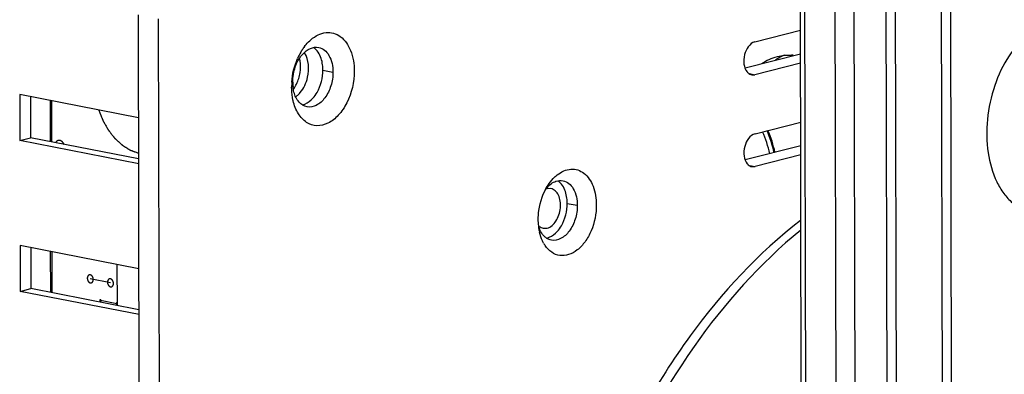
# Model space of a CAD drawing. Header units: millimetres. Extents: x -173733 to 2162, y 0 to 2473.
# Tile 13 of 17: x 1487 to 1560, y 412 to 438. Entities that reach past the tile are written whole.
import ezdxf

# ---------------------------------------------------------------- set-up
doc = ezdxf.new("R2010")
doc.units = ezdxf.units.MM
doc.header["$LTSCALE"] = 108.9
doc.layers.add('solid', color=7, linetype='CONTINUOUS', lineweight=30)
doc.layers.add('table', color=7, linetype='CONTINUOUS', lineweight=30)

msp = doc.modelspace()

# ---------------------------------------------------------------- linework, layer by layer
at = {"layer": 'solid'}
for p, q in [((1545.469, 376.948), (1545.163, 516.974)), ((1545.797, 380.34), (1545.499, 516.808)), ((1551.86, 368.103), (1551.535, 516.993)), ((1552.55, 367.39), (1552.223, 517.069)), ((1555.963, 365.276), (1555.631, 517.122)), ((1556.653, 364.839), (1556.32, 517.198)), ((1548.041, 379.9), (1547.743, 516.368)), ((1549.466, 373.835), (1549.155, 516.39)), ((1496.187, 438.323), (1496.584, 256.852)), ((1497.683, 438.03), (1498.08, 256.559)), ((1541.952, 436.322), (1545.337, 437.181)), ((1545.341, 435.416), (1541.226, 434.373)), ((1545.343, 434.744), (1541.957, 433.885)), ((1509.897, 434.23), (1510.645, 434.083)), ((1541.545, 433.966), (1541.957, 433.885)), ((1541.714, 433.877), (1541.957, 433.885)), ((1496.224, 430.678), (1487.398, 432.408)), ((1487.398, 432.408), (1487.405, 428.996)), ((1488.195, 432.251), (1488.202, 429.198)), ((1489.647, 431.967), (1489.654, 428.913)), ((1489.754, 431.946), (1489.76, 428.892)), ((1541.967, 429.499), (1545.352, 430.358)), ((1487.405, 428.996), (1488.202, 429.198)), ((1496.231, 427.266), (1487.405, 428.996)), ((1496.211, 427.628), (1488.202, 429.198)), ((1545.356, 428.593), (1541.241, 427.549)), ((1545.358, 427.921), (1541.972, 427.062)), ((1541.56, 427.143), (1541.972, 427.062)), ((1541.729, 427.054), (1541.972, 427.062)), ((1526.823, 425.419), (1526.531, 425.41)), ((1528.028, 424.326), (1528.776, 424.18)), ((1525.947, 422.314), (1525.873, 423.107)), ((1526.246, 422.475), (1526.537, 422.485)), ((1496.248, 419.468), (1487.422, 421.198)), ((1487.422, 421.198), (1487.43, 417.786)), ((1488.219, 421.041), (1488.226, 417.988)), ((1489.671, 420.757), (1489.678, 417.703)), ((1489.778, 420.736), (1489.785, 417.683)), ((1494.135, 418.42), (1492.639, 418.713)), ((1487.43, 417.786), (1488.226, 417.988)), ((1496.235, 416.418), (1488.226, 417.988)), ((1496.256, 416.056), (1487.43, 417.786))]:
    msp.add_line(p, q, dxfattribs=at)
for centre, radius, start, end in [((1512.299, 433.216), 4.673, 149.88775, 156.41377), ((1512.001, 433.384), 4.331, 147.90777, 149.837), ((1511.897, 433.449), 4.209, 147.17211, 147.9022), ((1511.698, 433.58), 3.971, 142.97369, 147.20709), ((1505.901, 434.529), 2.33, 9.30575, 13.0901), ((1545.586, 431.9), 3.725, 122.88413, 124.74849), ((1545.522, 432.003), 3.604, 112.82525, 122.91167), ((1544.477, 431.633), 3.71, 85.28012, 87.00212), ((1512.685, 432.978), 5.108, 176.07172, 180.10241), ((1510.719, 433.33), 3.061, 180.08571, 186.69478), ((1535.37, 426.438), 7.844, 11.54418, 24.13422), ((1535.125, 426.378), 8.425, 11.71789, 23.41943), ((1535.126, 426.379), 8.494, 11.73851, 23.34495), ((1528.169, 424.028), 2.209, 137.82882, 140.02931), ((1528.045, 424.142), 2.041, 132.97889, 137.85853), ((1526.452, 423.231), 0.793, 226.94777, 230.90335), ((1529.619, 423.014), 3.739, 190.79403, 193.28071), ((1528.376, 422.535), 2.4, 209.00293, 213.85096)]:
    msp.add_arc(centre, radius, start, end, dxfattribs=at)
for points, knots in [([(1563.955, 437.794), (1563.346, 437.639), (1562.114, 436.951), (1560.684, 435.267), (1559.646, 433.068), (1559.117, 430.601), (1559.151, 428.147), (1559.672, 426.271), (1560.386, 425.06), (1561.021, 424.358), (1561.755, 423.855), (1562.302, 423.665), (1562.576, 423.612)], [0, 0, 0, 0, 0.107756, 0.233469, 0.37391, 0.520439, 0.662561, 0.791105, 0.848868, 0.902249, 0.952115, 1, 1, 1, 1]), ([(1509.017, 436.496), (1509.328, 436.761), (1509.898, 437.064), (1510.696, 437.001), (1511.428, 436.631), (1512.082, 435.623), (1512.221, 434.667), (1512.223, 434.147)], [0, 0, 0, 0, 0.236563, 0.343517, 0.452248, 0.699477, 1, 1, 1, 1]), ([(1508.528, 435.971), (1508.565, 436.021), (1508.714, 436.208), (1508.882, 436.381), (1509.017, 436.496)], [0, 0, 0, 0, 0.259192, 1, 1, 1, 1]), ([(1541.952, 436.322), (1541.559, 436.223), (1541.147, 435.531), (1541.092, 434.699), (1541.24, 434.251), (1541.37, 434.094)], [0, 0, 0, 0, 0.47818, 0.760066, 1, 1, 1, 1]), ([(1508.401, 435.414), (1508.562, 435.592), (1508.916, 435.881), (1509.385, 435.951), (1509.584, 435.912)], [0, 0, 0, 0, 0.54041, 1, 1, 1, 1]), ([(1508.547, 433.074), (1508.641, 433.274), (1508.905, 434.052), (1508.865, 434.993), (1508.541, 435.505)], [0, 0, 0, 0, 0.266841, 1, 1, 1, 1]), ([(1509.897, 434.23), (1509.897, 434.355), (1509.869, 434.812), (1509.731, 435.273), (1509.545, 435.551)], [0, 0, 0, 0, 0.272397, 1, 1, 1, 1]), ([(1509.584, 435.912), (1509.738, 435.882), (1510.05, 435.73), (1510.529, 435.129), (1510.644, 434.505), (1510.645, 434.083)], [0, 0, 0, 0, 0.207883, 0.440214, 1, 1, 1, 1]), ([(1507.658, 433.325), (1507.658, 433.52), (1507.723, 434.263), (1508.029, 435.004), (1508.401, 435.414)], [0, 0, 0, 0, 0.259708, 1, 1, 1, 1]), ([(1512.223, 434.147), (1512.224, 433.34), (1511.951, 432.135), (1511.115, 430.871), (1510.343, 430.242), (1509.464, 430.015), (1508.623, 430.295), (1508.001, 430.997), (1507.772, 431.608), (1507.692, 431.944)], [0, 0, 0, 0, 0.300108, 0.438447, 0.558695, 0.662468, 0.761624, 0.871621, 1, 1, 1, 1]), ([(1510.645, 434.083), (1510.646, 433.736), (1510.54, 433.054), (1510.118, 432.177), (1509.496, 431.564), (1508.947, 431.451), (1508.719, 431.496)], [0, 0, 0, 0, 0.290686, 0.568296, 0.804778, 1, 1, 1, 1]), ([(1509.154, 432.141), (1509.272, 432.271), (1509.707, 432.885), (1509.898, 433.657), (1509.897, 434.23)], [0, 0, 0, 0, 0.234746, 1, 1, 1, 1]), ([(1541.37, 434.094), (1541.393, 434.065), (1541.487, 433.966), (1541.616, 433.897), (1541.714, 433.877)], [0, 0, 0, 0, 0.266893, 1, 1, 1, 1]), ([(1507.692, 431.944), (1507.673, 432.025), (1507.605, 432.362), (1507.577, 432.708), (1507.577, 432.968)], [0, 0, 0, 0, 0.242629, 1, 1, 1, 1]), ([(1508.719, 431.496), (1508.493, 431.541), (1508.032, 431.845), (1507.821, 432.329), (1507.75, 432.598)], [0, 0, 0, 0, 0.452844, 1, 1, 1, 1]), ([(1508.086, 432.416), (1508.132, 432.46), (1508.315, 432.657), (1508.458, 432.889), (1508.547, 433.074)], [0, 0, 0, 0, 0.236262, 1, 1, 1, 1]), ([(1508.347, 431.644), (1508.419, 431.658), (1508.726, 431.75), (1508.989, 431.958), (1509.154, 432.141)], [0, 0, 0, 0, 0.229294, 1, 1, 1, 1]), ([(1493.266, 431.257), (1493.284, 431.209), (1493.322, 431.113), (1493.369, 430.993), (1493.407, 430.897), (1493.435, 430.825), (1493.464, 430.753), (1493.492, 430.681), (1493.516, 430.621), (1493.532, 430.579), (1493.541, 430.555), (1493.549, 430.537), (1493.556, 430.519), (1493.561, 430.505), (1493.564, 430.496), (1493.566, 430.493), (1493.567, 430.49), (1493.569, 430.487), (1493.571, 430.482), (1493.575, 430.475), (1493.581, 430.464), (1493.589, 430.45), (1493.601, 430.428), (1493.617, 430.401), (1493.636, 430.368), (1493.66, 430.324), (1493.704, 430.247), (1493.766, 430.137), (1493.828, 430.027), (1493.871, 429.951), (1493.896, 429.907), (1493.914, 429.874), (1493.93, 429.846), (1493.942, 429.824), (1493.95, 429.811), (1493.956, 429.8), (1493.96, 429.793), (1493.963, 429.788), (1493.964, 429.785), (1493.966, 429.783), (1493.969, 429.78), (1493.974, 429.773), (1493.983, 429.762), (1493.994, 429.747), (1494.005, 429.733), (1494.02, 429.714), (1494.046, 429.68), (1494.084, 429.632), (1494.128, 429.575), (1494.173, 429.517), (1494.218, 429.46), (1494.263, 429.402), (1494.3, 429.354), (1494.33, 429.316), (1494.352, 429.287), (1494.375, 429.259), (1494.393, 429.235), (1494.408, 429.215), (1494.418, 429.203), (1494.425, 429.194), (1494.431, 429.187), (1494.435, 429.181), (1494.439, 429.176), (1494.442, 429.172), (1494.445, 429.169), (1494.45, 429.165), (1494.455, 429.16), (1494.461, 429.154), (1494.47, 429.146), (1494.481, 429.136), (1494.498, 429.12), (1494.52, 429.1), (1494.546, 429.076), (1494.572, 429.052), (1494.606, 429.02), (1494.65, 428.98), (1494.702, 428.933), (1494.754, 428.885), (1494.805, 428.837), (1494.857, 428.789), (1494.901, 428.749), (1494.931, 428.721), (1494.948, 428.705), (1494.961, 428.693), (1494.974, 428.681), (1494.984, 428.672), (1494.99, 428.666), (1494.993, 428.663), (1494.995, 428.661), (1494.997, 428.66), (1495.002, 428.657), (1495.007, 428.654), (1495.017, 428.648), (1495.028, 428.64), (1495.046, 428.629), (1495.07, 428.614), (1495.097, 428.597), (1495.134, 428.573), (1495.18, 428.544), (1495.236, 428.509), (1495.291, 428.474), (1495.346, 428.439), (1495.402, 428.404), (1495.448, 428.375), (1495.484, 428.352), (1495.512, 428.334), (1495.535, 428.32), (1495.554, 428.308), (1495.565, 428.301), (1495.574, 428.295), (1495.58, 428.291), (1495.584, 428.289), (1495.587, 428.287), (1495.589, 428.287), (1495.592, 428.285), (1495.599, 428.283), (1495.61, 428.279), (1495.625, 428.273), (1495.64, 428.268), (1495.659, 428.26), (1495.693, 428.247), (1495.742, 428.229), (1495.8, 428.207), (1495.859, 428.185), (1495.917, 428.163), (1495.995, 428.134), (1496.093, 428.097), (1496.171, 428.068), (1496.21, 428.053)], [0, 0, 0, 0, 0.03125, 0.0625, 0.078125, 0.09375, 0.109375, 0.125, 0.140625, 0.148438, 0.152344, 0.15625, 0.160156, 0.164062, 0.165039, 0.166016, 0.166504, 0.166992, 0.167969, 0.169922, 0.171875, 0.175781, 0.179688, 0.1875, 0.195312, 0.203125, 0.21875, 0.25, 0.28125, 0.296875, 0.304688, 0.3125, 0.320312, 0.324219, 0.328125, 0.330078, 0.332031, 0.333008, 0.333496, 0.333984, 0.334961, 0.335938, 0.339844, 0.34375, 0.347656, 0.351562, 0.359375, 0.375, 0.390625, 0.40625, 0.421875, 0.4375, 0.453125, 0.460938, 0.46875, 0.476562, 0.484375, 0.488281, 0.492188, 0.494141, 0.496094, 0.498047, 0.499023, 0.5, 0.500977, 0.501953, 0.503906, 0.505859, 0.507812, 0.511719, 0.515625, 0.523438, 0.53125, 0.539062, 0.546875, 0.5625, 0.578125, 0.59375, 0.609375, 0.625, 0.640625, 0.648438, 0.652344, 0.65625, 0.660156, 0.664062, 0.665039, 0.666016, 0.666504, 0.666992, 0.667969, 0.669922, 0.671875, 0.675781, 0.679688, 0.6875, 0.695312, 0.703125, 0.71875, 0.734375, 0.75, 0.765625, 0.78125, 0.796875, 0.804688, 0.8125, 0.820312, 0.824219, 0.828125, 0.830078, 0.832031, 0.833008, 0.833496, 0.833984, 0.834961, 0.835938, 0.839844, 0.84375, 0.847656, 0.851562, 0.859375, 0.875, 0.890625, 0.90625, 0.921875, 0.9375, 0.96875, 1, 1, 1, 1]), ([(1490.689, 428.71), (1490.685, 428.719), (1490.677, 428.733), (1490.668, 428.75), (1490.661, 428.764), (1490.655, 428.775), (1490.65, 428.784), (1490.646, 428.79), (1490.643, 428.796), (1490.64, 428.8), (1490.636, 428.805), (1490.629, 428.814), (1490.62, 428.826), (1490.611, 428.838), (1490.602, 428.849), (1490.593, 428.861), (1490.585, 428.871), (1490.578, 428.877), (1490.572, 428.883), (1490.563, 428.891), (1490.553, 428.9), (1490.543, 428.91), (1490.534, 428.917), (1490.528, 428.923), (1490.521, 428.93), (1490.511, 428.935), (1490.5, 428.942), (1490.489, 428.949), (1490.478, 428.956), (1490.468, 428.962), (1490.461, 428.966), (1490.456, 428.969), (1490.452, 428.971), (1490.448, 428.974), (1490.444, 428.975), (1490.438, 428.977), (1490.43, 428.98), (1490.42, 428.983), (1490.409, 428.987), (1490.399, 428.99), (1490.392, 428.992), (1490.386, 428.994), (1490.381, 428.996), (1490.378, 428.997), (1490.376, 428.997), (1490.374, 428.998), (1490.373, 428.998), (1490.371, 428.998), (1490.367, 428.998), (1490.363, 428.999), (1490.357, 428.999), (1490.349, 429), (1490.339, 429), (1490.327, 429.001), (1490.317, 429.002), (1490.31, 429.002), (1490.304, 429.003), (1490.299, 429.003), (1490.295, 429.002), (1490.292, 429.001), (1490.287, 429), (1490.28, 428.999), (1490.27, 428.997), (1490.259, 428.995), (1490.248, 428.992), (1490.239, 428.991), (1490.232, 428.989), (1490.229, 428.989), (1490.226, 428.987), (1490.223, 428.986), (1490.22, 428.984), (1490.214, 428.981), (1490.205, 428.977), (1490.195, 428.971), (1490.185, 428.966), (1490.176, 428.961), (1490.17, 428.958), (1490.167, 428.957), (1490.164, 428.955), (1490.161, 428.954), (1490.159, 428.951), (1490.153, 428.946), (1490.146, 428.939), (1490.137, 428.931), (1490.128, 428.923), (1490.12, 428.916), (1490.114, 428.911), (1490.11, 428.907), (1490.108, 428.905), (1490.104, 428.902), (1490.101, 428.898), (1490.098, 428.892), (1490.093, 428.885), (1490.087, 428.876), (1490.08, 428.866), (1490.07, 428.852), (1490.063, 428.841), (1490.058, 428.834)], [0, 0, 0, 0, 0.03125, 0.046875, 0.0625, 0.078125, 0.085938, 0.09375, 0.101562, 0.105469, 0.109375, 0.125, 0.140625, 0.15625, 0.171875, 0.1875, 0.203125, 0.210938, 0.21875, 0.234375, 0.25, 0.265625, 0.28125, 0.289062, 0.296875, 0.3125, 0.328125, 0.34375, 0.359375, 0.375, 0.382812, 0.390625, 0.394531, 0.398438, 0.40625, 0.414062, 0.421875, 0.4375, 0.453125, 0.46875, 0.476562, 0.484375, 0.492188, 0.496094, 0.498047, 0.5, 0.501953, 0.503906, 0.507812, 0.515625, 0.523438, 0.53125, 0.546875, 0.5625, 0.578125, 0.585938, 0.59375, 0.601562, 0.605469, 0.609375, 0.617188, 0.625, 0.640625, 0.65625, 0.671875, 0.6875, 0.695312, 0.699219, 0.703125, 0.707031, 0.710938, 0.71875, 0.734375, 0.75, 0.765625, 0.78125, 0.789062, 0.792969, 0.796875, 0.800781, 0.804688, 0.8125, 0.828125, 0.84375, 0.859375, 0.875, 0.882812, 0.890625, 0.894531, 0.898438, 0.90625, 0.914062, 0.921875, 0.9375, 0.953125, 0.96875, 1, 1, 1, 1]), ([(1541.967, 429.499), (1541.574, 429.399), (1541.162, 428.708), (1541.107, 427.876), (1541.255, 427.427), (1541.385, 427.27)], [0, 0, 0, 0, 0.47818, 0.760066, 1, 1, 1, 1]), ([(1527.287, 426.445), (1527.576, 426.673), (1528.102, 426.922), (1528.82, 426.835), (1529.477, 426.476), (1530.061, 425.549), (1530.186, 424.675), (1530.187, 424.201)], [0, 0, 0, 0, 0.233511, 0.340314, 0.449676, 0.69874, 1, 1, 1, 1]), ([(1541.385, 427.27), (1541.408, 427.242), (1541.502, 427.142), (1541.631, 427.073), (1541.729, 427.054)], [0, 0, 0, 0, 0.266893, 1, 1, 1, 1]), ([(1527.018, 425.895), (1527.075, 425.924), (1527.293, 426.018), (1527.544, 426.042), (1527.715, 426.009)], [0, 0, 0, 0, 0.266106, 1, 1, 1, 1]), ([(1527.715, 426.009), (1527.869, 425.979), (1528.18, 425.827), (1528.66, 425.225), (1528.775, 424.601), (1528.776, 424.18)], [0, 0, 0, 0, 0.207883, 0.440214, 1, 1, 1, 1]), ([(1525.873, 423.107), (1525.873, 423.335), (1525.937, 424.232), (1526.242, 425.119), (1526.607, 425.682)], [0, 0, 0, 0, 0.253779, 1, 1, 1, 1]), ([(1526.537, 422.485), (1526.806, 422.553), (1527.166, 422.899), (1527.427, 423.462), (1527.539, 423.974), (1527.531, 424.481), (1527.406, 424.93), (1527.171, 425.273), (1526.937, 425.397), (1526.823, 425.419)], [0, 0, 0, 0, 0.230819, 0.372006, 0.519309, 0.662182, 0.791408, 0.902572, 1, 1, 1, 1]), ([(1528.028, 424.326), (1528.027, 424.451), (1528, 424.908), (1527.861, 425.37), (1527.675, 425.647)], [0, 0, 0, 0, 0.272397, 1, 1, 1, 1]), ([(1530.187, 424.201), (1530.189, 423.55), (1529.994, 422.574), (1529.396, 421.479), (1528.829, 420.856), (1528.174, 420.475), (1527.475, 420.397), (1526.83, 420.659), (1526.515, 421.002), (1526.383, 421.198)], [0, 0, 0, 0, 0.302267, 0.44592, 0.575447, 0.688801, 0.790163, 0.890079, 1, 1, 1, 1]), ([(1528.776, 424.18), (1528.776, 423.833), (1528.671, 423.151), (1528.248, 422.274), (1527.626, 421.661), (1527.078, 421.548), (1526.85, 421.593)], [0, 0, 0, 0, 0.290686, 0.568296, 0.804778, 1, 1, 1, 1]), ([(1527.285, 422.237), (1527.403, 422.368), (1527.837, 422.981), (1528.029, 423.754), (1528.028, 424.326)], [0, 0, 0, 0, 0.234746, 1, 1, 1, 1]), ([(1545.347, 423.062), (1542.216, 420.65), (1537.999, 416.08), (1533.528, 409.011), (1529.582, 400.84), (1526.257, 389.695), (1524.995, 375.977), (1526.525, 362.993), (1530.188, 353.401), (1534.468, 347.334), (1538.108, 343.819), (1542.198, 341.293), (1545.18, 340.318), (1546.678, 340.024)], [0, 0, 0, 0, 0.121502, 0.187807, 0.256911, 0.399827, 0.542636, 0.677528, 0.798624, 0.853435, 0.904651, 0.953088, 1, 1, 1, 1]), ([(1526.54, 421.712), (1526.468, 421.754), (1526.175, 421.98), (1525.994, 422.326), (1525.909, 422.596)], [0, 0, 0, 0, 0.226803, 1, 1, 1, 1]), ([(1545.354, 422.328), (1542.324, 419.861), (1536.78, 413.61), (1530.753, 402.229), (1526.967, 389.251), (1525.762, 375.811), (1527.239, 363.081), (1530.761, 353.64), (1534.877, 347.604), (1538.385, 344.061), (1542.332, 341.454), (1545.226, 340.385), (1546.684, 340.038)], [0, 0, 0, 0, 0.122236, 0.257556, 0.40012, 0.542409, 0.676964, 0.798134, 0.853114, 0.904529, 0.953109, 1, 1, 1, 1]), ([(1526.277, 421.371), (1526.244, 421.43), (1526.118, 421.68), (1526.03, 421.948), (1525.981, 422.155)], [0, 0, 0, 0, 0.238642, 1, 1, 1, 1]), ([(1526.477, 421.741), (1526.549, 421.754), (1526.857, 421.847), (1527.12, 422.055), (1527.285, 422.237)], [0, 0, 0, 0, 0.229294, 1, 1, 1, 1]), ([(1492.638, 419.006), (1492.634, 419.007), (1492.627, 419.007), (1492.618, 419.008), (1492.611, 419.008), (1492.605, 419.009), (1492.601, 419.009), (1492.597, 419.009), (1492.594, 419.01), (1492.592, 419.009), (1492.588, 419.008), (1492.582, 419.007), (1492.573, 419.005), (1492.565, 419.003), (1492.558, 419.002), (1492.555, 419.002), (1492.552, 419.001), (1492.55, 419), (1492.547, 418.998), (1492.541, 418.995), (1492.533, 418.991), (1492.525, 418.987), (1492.519, 418.985), (1492.516, 418.983), (1492.514, 418.982), (1492.512, 418.98), (1492.509, 418.977), (1492.504, 418.973), (1492.496, 418.967), (1492.489, 418.96), (1492.484, 418.956), (1492.481, 418.954), (1492.479, 418.952), (1492.477, 418.949), (1492.475, 418.946), (1492.471, 418.94), (1492.465, 418.932), (1492.459, 418.924), (1492.455, 418.919), (1492.453, 418.915), (1492.451, 418.913), (1492.45, 418.91), (1492.448, 418.906), (1492.445, 418.899), (1492.441, 418.89), (1492.437, 418.88), (1492.434, 418.873), (1492.432, 418.869), (1492.431, 418.867), (1492.43, 418.863), (1492.429, 418.859), (1492.427, 418.851), (1492.424, 418.841), (1492.422, 418.83), (1492.42, 418.822), (1492.419, 418.818), (1492.418, 418.814), (1492.418, 418.811), (1492.417, 418.806), (1492.417, 418.798), (1492.416, 418.786), (1492.415, 418.774), (1492.414, 418.766), (1492.414, 418.761), (1492.414, 418.757), (1492.414, 418.754), (1492.414, 418.749), (1492.415, 418.74), (1492.416, 418.728), (1492.417, 418.716), (1492.417, 418.708), (1492.418, 418.703), (1492.418, 418.7), (1492.419, 418.696), (1492.42, 418.691), (1492.422, 418.683), (1492.424, 418.671), (1492.427, 418.659), (1492.429, 418.651), (1492.43, 418.646), (1492.431, 418.642), (1492.432, 418.639), (1492.434, 418.634), (1492.437, 418.626), (1492.441, 418.615), (1492.446, 418.604), (1492.449, 418.596), (1492.45, 418.591), (1492.452, 418.588), (1492.453, 418.585), (1492.456, 418.58), (1492.46, 418.573), (1492.466, 418.562), (1492.472, 418.552), (1492.476, 418.544), (1492.478, 418.54), (1492.48, 418.537), (1492.482, 418.534), (1492.485, 418.531), (1492.49, 418.525), (1492.497, 418.516), (1492.504, 418.507), (1492.509, 418.5), (1492.512, 418.497), (1492.514, 418.494), (1492.516, 418.492), (1492.52, 418.489), (1492.525, 418.484), (1492.533, 418.477), (1492.542, 418.47), (1492.547, 418.464), (1492.55, 418.462), (1492.553, 418.459), (1492.555, 418.458), (1492.559, 418.456), (1492.565, 418.452), (1492.574, 418.447), (1492.583, 418.442), (1492.589, 418.438), (1492.592, 418.436), (1492.595, 418.434), (1492.598, 418.434), (1492.601, 418.432), (1492.608, 418.43), (1492.617, 418.427), (1492.628, 418.424), (1492.636, 418.421), (1492.639, 418.42)], [0, 0, 0, 0, 0.015625, 0.03125, 0.039062, 0.046875, 0.054688, 0.058594, 0.0625, 0.066406, 0.070312, 0.078125, 0.09375, 0.109375, 0.117188, 0.121094, 0.125, 0.128906, 0.132812, 0.140625, 0.15625, 0.171875, 0.179688, 0.183594, 0.1875, 0.191406, 0.195312, 0.203125, 0.21875, 0.234375, 0.242188, 0.246094, 0.25, 0.253906, 0.257812, 0.265625, 0.28125, 0.296875, 0.304688, 0.308594, 0.3125, 0.316406, 0.320312, 0.328125, 0.34375, 0.359375, 0.367188, 0.371094, 0.375, 0.378906, 0.382812, 0.390625, 0.40625, 0.421875, 0.429688, 0.433594, 0.4375, 0.441406, 0.445312, 0.453125, 0.46875, 0.484375, 0.492188, 0.496094, 0.5, 0.503906, 0.507812, 0.515625, 0.53125, 0.546875, 0.554688, 0.558594, 0.5625, 0.566406, 0.570312, 0.578125, 0.59375, 0.609375, 0.617188, 0.621094, 0.625, 0.628906, 0.632812, 0.640625, 0.65625, 0.671875, 0.679688, 0.683594, 0.6875, 0.691406, 0.695312, 0.703125, 0.71875, 0.734375, 0.742188, 0.746094, 0.75, 0.753906, 0.757812, 0.765625, 0.78125, 0.796875, 0.804688, 0.808594, 0.8125, 0.816406, 0.820312, 0.828125, 0.84375, 0.859375, 0.867188, 0.871094, 0.875, 0.878906, 0.882812, 0.890625, 0.90625, 0.921875, 0.929688, 0.933594, 0.9375, 0.941406, 0.945312, 0.953125, 0.96875, 0.984375, 1, 1, 1, 1]), ([(1492.639, 418.42), (1492.643, 418.42), (1492.65, 418.419), (1492.659, 418.419), (1492.667, 418.418), (1492.672, 418.418), (1492.677, 418.417), (1492.68, 418.417), (1492.683, 418.417), (1492.686, 418.418), (1492.689, 418.418), (1492.695, 418.419), (1492.704, 418.421), (1492.713, 418.423), (1492.719, 418.424), (1492.722, 418.425), (1492.725, 418.425), (1492.727, 418.427), (1492.731, 418.428), (1492.736, 418.431), (1492.744, 418.435), (1492.752, 418.439), (1492.758, 418.442), (1492.761, 418.443), (1492.764, 418.444), (1492.766, 418.447), (1492.769, 418.449), (1492.774, 418.453), (1492.781, 418.46), (1492.788, 418.466), (1492.793, 418.47), (1492.796, 418.473), (1492.798, 418.475), (1492.8, 418.477), (1492.802, 418.48), (1492.806, 418.486), (1492.812, 418.494), (1492.818, 418.502), (1492.822, 418.508), (1492.824, 418.511), (1492.826, 418.513), (1492.827, 418.516), (1492.829, 418.52), (1492.832, 418.527), (1492.836, 418.537), (1492.841, 418.546), (1492.844, 418.553), (1492.845, 418.557), (1492.847, 418.56), (1492.847, 418.563), (1492.849, 418.567), (1492.85, 418.575), (1492.853, 418.586), (1492.856, 418.597), (1492.858, 418.604), (1492.859, 418.609), (1492.86, 418.612), (1492.86, 418.616), (1492.86, 418.62), (1492.861, 418.629), (1492.862, 418.641), (1492.862, 418.652), (1492.863, 418.661), (1492.863, 418.666), (1492.864, 418.669), (1492.863, 418.673), (1492.863, 418.678), (1492.862, 418.686), (1492.861, 418.698), (1492.861, 418.71), (1492.86, 418.718), (1492.86, 418.723), (1492.859, 418.727), (1492.858, 418.73), (1492.857, 418.735), (1492.856, 418.744), (1492.853, 418.756), (1492.85, 418.767), (1492.848, 418.776), (1492.847, 418.781), (1492.847, 418.784), (1492.845, 418.788), (1492.843, 418.792), (1492.84, 418.8), (1492.836, 418.811), (1492.832, 418.823), (1492.829, 418.831), (1492.827, 418.835), (1492.826, 418.839), (1492.824, 418.842), (1492.822, 418.846), (1492.817, 418.853), (1492.812, 418.864), (1492.806, 418.875), (1492.801, 418.882), (1492.799, 418.886), (1492.797, 418.889), (1492.795, 418.892), (1492.792, 418.896), (1492.787, 418.902), (1492.78, 418.911), (1492.773, 418.92), (1492.768, 418.926), (1492.765, 418.93), (1492.763, 418.932), (1492.761, 418.934), (1492.758, 418.937), (1492.752, 418.942), (1492.744, 418.95), (1492.736, 418.957), (1492.73, 418.962), (1492.727, 418.965), (1492.725, 418.967), (1492.722, 418.968), (1492.718, 418.971), (1492.712, 418.974), (1492.704, 418.979), (1492.695, 418.985), (1492.689, 418.988), (1492.685, 418.99), (1492.683, 418.992), (1492.68, 418.993), (1492.676, 418.994), (1492.67, 418.996), (1492.66, 418.999), (1492.649, 419.003), (1492.642, 419.005), (1492.638, 419.006)], [0, 0, 0, 0, 0.015625, 0.03125, 0.039062, 0.046875, 0.054688, 0.058594, 0.0625, 0.066406, 0.070312, 0.078125, 0.09375, 0.109375, 0.117188, 0.121094, 0.125, 0.128906, 0.132812, 0.140625, 0.15625, 0.171875, 0.179688, 0.183594, 0.1875, 0.191406, 0.195312, 0.203125, 0.21875, 0.234375, 0.242188, 0.246094, 0.25, 0.253906, 0.257812, 0.265625, 0.28125, 0.296875, 0.304688, 0.308594, 0.3125, 0.316406, 0.320312, 0.328125, 0.34375, 0.359375, 0.367188, 0.371094, 0.375, 0.378906, 0.382812, 0.390625, 0.40625, 0.421875, 0.429688, 0.433594, 0.4375, 0.441406, 0.445312, 0.453125, 0.46875, 0.484375, 0.492188, 0.496094, 0.5, 0.503906, 0.507812, 0.515625, 0.53125, 0.546875, 0.554688, 0.558594, 0.5625, 0.566406, 0.570312, 0.578125, 0.59375, 0.609375, 0.617188, 0.621094, 0.625, 0.628906, 0.632812, 0.640625, 0.65625, 0.671875, 0.679688, 0.683594, 0.6875, 0.691406, 0.695312, 0.703125, 0.71875, 0.734375, 0.742188, 0.746094, 0.75, 0.753906, 0.757812, 0.765625, 0.78125, 0.796875, 0.804688, 0.808594, 0.8125, 0.816406, 0.820312, 0.828125, 0.84375, 0.859375, 0.867188, 0.871094, 0.875, 0.878906, 0.882812, 0.890625, 0.90625, 0.921875, 0.929688, 0.933594, 0.9375, 0.941406, 0.945312, 0.953125, 0.96875, 0.984375, 1, 1, 1, 1]), ([(1494.134, 418.713), (1494.13, 418.713), (1494.123, 418.714), (1494.114, 418.715), (1494.107, 418.715), (1494.101, 418.715), (1494.097, 418.716), (1494.093, 418.716), (1494.09, 418.716), (1494.088, 418.716), (1494.084, 418.715), (1494.078, 418.714), (1494.069, 418.712), (1494.061, 418.71), (1494.054, 418.709), (1494.051, 418.708), (1494.048, 418.708), (1494.046, 418.707), (1494.043, 418.705), (1494.037, 418.702), (1494.029, 418.698), (1494.021, 418.694), (1494.015, 418.691), (1494.012, 418.69), (1494.01, 418.689), (1494.007, 418.687), (1494.005, 418.684), (1494, 418.68), (1493.992, 418.674), (1493.985, 418.667), (1493.98, 418.663), (1493.977, 418.66), (1493.975, 418.659), (1493.973, 418.656), (1493.971, 418.653), (1493.967, 418.647), (1493.961, 418.639), (1493.955, 418.631), (1493.951, 418.625), (1493.949, 418.622), (1493.947, 418.62), (1493.946, 418.617), (1493.944, 418.613), (1493.941, 418.606), (1493.937, 418.597), (1493.933, 418.587), (1493.93, 418.58), (1493.928, 418.576), (1493.927, 418.574), (1493.926, 418.57), (1493.925, 418.566), (1493.923, 418.558), (1493.92, 418.547), (1493.918, 418.536), (1493.916, 418.529), (1493.915, 418.524), (1493.914, 418.521), (1493.914, 418.518), (1493.913, 418.513), (1493.913, 418.505), (1493.912, 418.493), (1493.911, 418.481), (1493.91, 418.472), (1493.91, 418.468), (1493.909, 418.464), (1493.91, 418.461), (1493.91, 418.456), (1493.911, 418.447), (1493.912, 418.435), (1493.913, 418.423), (1493.913, 418.415), (1493.914, 418.41), (1493.914, 418.406), (1493.915, 418.403), (1493.916, 418.398), (1493.918, 418.39), (1493.92, 418.378), (1493.923, 418.366), (1493.925, 418.357), (1493.926, 418.353), (1493.927, 418.349), (1493.928, 418.346), (1493.93, 418.341), (1493.933, 418.333), (1493.937, 418.322), (1493.942, 418.31), (1493.945, 418.302), (1493.946, 418.298), (1493.947, 418.294), (1493.949, 418.291), (1493.952, 418.287), (1493.956, 418.28), (1493.962, 418.269), (1493.968, 418.259), (1493.972, 418.251), (1493.974, 418.247), (1493.976, 418.244), (1493.978, 418.241), (1493.981, 418.238), (1493.986, 418.231), (1493.993, 418.222), (1494, 418.213), (1494.005, 418.207), (1494.008, 418.204), (1494.01, 418.201), (1494.012, 418.199), (1494.016, 418.196), (1494.021, 418.191), (1494.029, 418.184), (1494.037, 418.176), (1494.043, 418.171), (1494.046, 418.168), (1494.049, 418.166), (1494.051, 418.165), (1494.055, 418.163), (1494.061, 418.159), (1494.07, 418.154), (1494.079, 418.149), (1494.085, 418.145), (1494.088, 418.143), (1494.091, 418.141), (1494.094, 418.14), (1494.097, 418.139), (1494.104, 418.137), (1494.113, 418.134), (1494.124, 418.13), (1494.132, 418.128), (1494.135, 418.127)], [0, 0, 0, 0, 0.015625, 0.03125, 0.039062, 0.046875, 0.054688, 0.058594, 0.0625, 0.066406, 0.070312, 0.078125, 0.09375, 0.109375, 0.117188, 0.121094, 0.125, 0.128906, 0.132812, 0.140625, 0.15625, 0.171875, 0.179688, 0.183594, 0.1875, 0.191406, 0.195312, 0.203125, 0.21875, 0.234375, 0.242188, 0.246094, 0.25, 0.253906, 0.257812, 0.265625, 0.28125, 0.296875, 0.304688, 0.308594, 0.3125, 0.316406, 0.320312, 0.328125, 0.34375, 0.359375, 0.367188, 0.371094, 0.375, 0.378906, 0.382812, 0.390625, 0.40625, 0.421875, 0.429688, 0.433594, 0.4375, 0.441406, 0.445312, 0.453125, 0.46875, 0.484375, 0.492188, 0.496094, 0.5, 0.503906, 0.507812, 0.515625, 0.53125, 0.546875, 0.554688, 0.558594, 0.5625, 0.566406, 0.570312, 0.578125, 0.59375, 0.609375, 0.617188, 0.621094, 0.625, 0.628906, 0.632812, 0.640625, 0.65625, 0.671875, 0.679688, 0.683594, 0.6875, 0.691406, 0.695312, 0.703125, 0.71875, 0.734375, 0.742188, 0.746094, 0.75, 0.753906, 0.757812, 0.765625, 0.78125, 0.796875, 0.804688, 0.808594, 0.8125, 0.816406, 0.820312, 0.828125, 0.84375, 0.859375, 0.867188, 0.871094, 0.875, 0.878906, 0.882812, 0.890625, 0.90625, 0.921875, 0.929688, 0.933594, 0.9375, 0.941406, 0.945312, 0.953125, 0.96875, 0.984375, 1, 1, 1, 1]), ([(1494.135, 418.127), (1494.139, 418.127), (1494.146, 418.126), (1494.155, 418.125), (1494.163, 418.125), (1494.168, 418.125), (1494.173, 418.124), (1494.176, 418.124), (1494.179, 418.124), (1494.182, 418.124), (1494.185, 418.125), (1494.191, 418.126), (1494.2, 418.128), (1494.209, 418.13), (1494.215, 418.131), (1494.218, 418.132), (1494.221, 418.132), (1494.223, 418.133), (1494.227, 418.135), (1494.232, 418.138), (1494.24, 418.142), (1494.248, 418.146), (1494.254, 418.149), (1494.257, 418.15), (1494.26, 418.151), (1494.262, 418.153), (1494.265, 418.156), (1494.27, 418.16), (1494.277, 418.166), (1494.284, 418.173), (1494.289, 418.177), (1494.292, 418.18), (1494.294, 418.181), (1494.296, 418.184), (1494.298, 418.187), (1494.302, 418.193), (1494.308, 418.201), (1494.314, 418.209), (1494.318, 418.215), (1494.32, 418.218), (1494.322, 418.22), (1494.323, 418.223), (1494.325, 418.227), (1494.328, 418.234), (1494.332, 418.243), (1494.337, 418.253), (1494.34, 418.26), (1494.341, 418.264), (1494.343, 418.267), (1494.343, 418.27), (1494.344, 418.274), (1494.346, 418.282), (1494.349, 418.293), (1494.352, 418.304), (1494.353, 418.311), (1494.354, 418.316), (1494.355, 418.319), (1494.356, 418.322), (1494.356, 418.327), (1494.357, 418.336), (1494.357, 418.347), (1494.358, 418.359), (1494.359, 418.368), (1494.359, 418.372), (1494.36, 418.376), (1494.359, 418.38), (1494.359, 418.384), (1494.358, 418.393), (1494.357, 418.405), (1494.356, 418.417), (1494.356, 418.425), (1494.355, 418.43), (1494.355, 418.434), (1494.354, 418.437), (1494.353, 418.442), (1494.351, 418.45), (1494.349, 418.462), (1494.346, 418.474), (1494.344, 418.483), (1494.343, 418.487), (1494.343, 418.491), (1494.341, 418.494), (1494.339, 418.499), (1494.336, 418.507), (1494.332, 418.518), (1494.328, 418.53), (1494.325, 418.538), (1494.323, 418.542), (1494.322, 418.546), (1494.32, 418.549), (1494.318, 418.553), (1494.313, 418.56), (1494.307, 418.571), (1494.302, 418.581), (1494.297, 418.589), (1494.295, 418.593), (1494.293, 418.596), (1494.291, 418.599), (1494.288, 418.602), (1494.283, 418.609), (1494.276, 418.618), (1494.269, 418.627), (1494.264, 418.633), (1494.261, 418.636), (1494.259, 418.639), (1494.257, 418.641), (1494.254, 418.644), (1494.248, 418.649), (1494.24, 418.656), (1494.232, 418.664), (1494.226, 418.669), (1494.223, 418.672), (1494.221, 418.674), (1494.218, 418.675), (1494.214, 418.677), (1494.208, 418.681), (1494.2, 418.686), (1494.191, 418.691), (1494.185, 418.695), (1494.181, 418.697), (1494.179, 418.699), (1494.176, 418.7), (1494.172, 418.701), (1494.166, 418.703), (1494.156, 418.706), (1494.145, 418.71), (1494.138, 418.712), (1494.134, 418.713)], [0, 0, 0, 0, 0.015625, 0.03125, 0.039062, 0.046875, 0.054688, 0.058594, 0.0625, 0.066406, 0.070312, 0.078125, 0.09375, 0.109375, 0.117188, 0.121094, 0.125, 0.128906, 0.132812, 0.140625, 0.15625, 0.171875, 0.179688, 0.183594, 0.1875, 0.191406, 0.195312, 0.203125, 0.21875, 0.234375, 0.242188, 0.246094, 0.25, 0.253906, 0.257812, 0.265625, 0.28125, 0.296875, 0.304688, 0.308594, 0.3125, 0.316406, 0.320312, 0.328125, 0.34375, 0.359375, 0.367188, 0.371094, 0.375, 0.378906, 0.382812, 0.390625, 0.40625, 0.421875, 0.429688, 0.433594, 0.4375, 0.441406, 0.445312, 0.453125, 0.46875, 0.484375, 0.492188, 0.496094, 0.5, 0.503906, 0.507812, 0.515625, 0.53125, 0.546875, 0.554688, 0.558594, 0.5625, 0.566406, 0.570312, 0.578125, 0.59375, 0.609375, 0.617188, 0.621094, 0.625, 0.628906, 0.632812, 0.640625, 0.65625, 0.671875, 0.679688, 0.683594, 0.6875, 0.691406, 0.695312, 0.703125, 0.71875, 0.734375, 0.742188, 0.746094, 0.75, 0.753906, 0.757812, 0.765625, 0.78125, 0.796875, 0.804688, 0.808594, 0.8125, 0.816406, 0.820312, 0.828125, 0.84375, 0.859375, 0.867188, 0.871094, 0.875, 0.878906, 0.882812, 0.890625, 0.90625, 0.921875, 0.929688, 0.933594, 0.9375, 0.941406, 0.945312, 0.953125, 0.96875, 0.984375, 1, 1, 1, 1]), ([(1578.767, 418.229), (1580.721, 415.362), (1583.859, 408.606), (1586.085, 397.257), (1586.009, 384.916), (1583.634, 372.518), (1579.149, 361), (1573.783, 352.641), (1568.713, 347.249), (1564.741, 344.035), (1560.585, 341.621), (1557.662, 340.552), (1556.21, 340.181)], [0, 0, 0, 0, 0.114266, 0.241626, 0.378208, 0.518183, 0.655077, 0.783001, 0.842356, 0.89822, 0.950645, 1, 1, 1, 1]), ([(1493.39, 417.166), (1493.388, 417.166), (1493.386, 417.167), (1493.383, 417.167), (1493.38, 417.167), (1493.378, 417.166), (1493.376, 417.166), (1493.374, 417.166), (1493.372, 417.165), (1493.37, 417.164), (1493.368, 417.163), (1493.366, 417.162), (1493.363, 417.161), (1493.362, 417.16), (1493.36, 417.158), (1493.358, 417.156), (1493.356, 417.155), (1493.355, 417.153), (1493.353, 417.151), (1493.352, 417.149), (1493.35, 417.147), (1493.349, 417.144), (1493.348, 417.142), (1493.347, 417.139), (1493.346, 417.137), (1493.345, 417.134), (1493.345, 417.131), (1493.344, 417.129), (1493.343, 417.126), (1493.343, 417.123), (1493.343, 417.12), (1493.343, 417.117), (1493.342, 417.114), (1493.343, 417.111), (1493.343, 417.108), (1493.343, 417.105), (1493.343, 417.102), (1493.344, 417.099), (1493.345, 417.096), (1493.345, 417.092), (1493.346, 417.089), (1493.347, 417.087), (1493.348, 417.084), (1493.349, 417.081), (1493.35, 417.078), (1493.352, 417.075), (1493.353, 417.073), (1493.355, 417.07), (1493.356, 417.067), (1493.358, 417.065), (1493.36, 417.063), (1493.362, 417.06), (1493.363, 417.058), (1493.366, 417.056), (1493.368, 417.055), (1493.37, 417.053), (1493.372, 417.051), (1493.374, 417.05), (1493.376, 417.048), (1493.378, 417.047), (1493.381, 417.045), (1493.383, 417.045), (1493.386, 417.044), (1493.388, 417.043), (1493.39, 417.043)], [0, 0, 0, 0, 0.03125, 0.046875, 0.0625, 0.078125, 0.09375, 0.109375, 0.125, 0.140625, 0.15625, 0.171875, 0.1875, 0.203125, 0.21875, 0.234375, 0.25, 0.265625, 0.28125, 0.296875, 0.3125, 0.328125, 0.34375, 0.359375, 0.375, 0.390625, 0.40625, 0.421875, 0.4375, 0.453125, 0.46875, 0.484375, 0.5, 0.515625, 0.53125, 0.546875, 0.5625, 0.578125, 0.59375, 0.609375, 0.625, 0.640625, 0.65625, 0.671875, 0.6875, 0.703125, 0.71875, 0.734375, 0.75, 0.765625, 0.78125, 0.796875, 0.8125, 0.828125, 0.84375, 0.859375, 0.875, 0.890625, 0.90625, 0.921875, 0.9375, 0.953125, 0.96875, 1, 1, 1, 1]), ([(1493.39, 417.043), (1493.392, 417.042), (1493.394, 417.042), (1493.397, 417.042), (1493.399, 417.042), (1493.401, 417.042), (1493.404, 417.043), (1493.406, 417.043), (1493.408, 417.043), (1493.41, 417.045), (1493.412, 417.046), (1493.414, 417.047), (1493.416, 417.048), (1493.418, 417.049), (1493.42, 417.051), (1493.422, 417.053), (1493.424, 417.054), (1493.425, 417.056), (1493.426, 417.058), (1493.428, 417.06), (1493.43, 417.062), (1493.43, 417.065), (1493.432, 417.067), (1493.433, 417.07), (1493.434, 417.072), (1493.434, 417.075), (1493.435, 417.078), (1493.436, 417.08), (1493.437, 417.083), (1493.437, 417.086), (1493.437, 417.089), (1493.437, 417.092), (1493.437, 417.095), (1493.437, 417.098), (1493.437, 417.101), (1493.437, 417.104), (1493.437, 417.107), (1493.436, 417.11), (1493.435, 417.113), (1493.434, 417.116), (1493.434, 417.119), (1493.433, 417.122), (1493.432, 417.125), (1493.43, 417.128), (1493.429, 417.131), (1493.428, 417.134), (1493.426, 417.136), (1493.425, 417.139), (1493.423, 417.142), (1493.422, 417.144), (1493.42, 417.146), (1493.418, 417.148), (1493.416, 417.151), (1493.414, 417.152), (1493.412, 417.154), (1493.41, 417.156), (1493.408, 417.158), (1493.406, 417.159), (1493.404, 417.161), (1493.401, 417.162), (1493.399, 417.163), (1493.397, 417.164), (1493.394, 417.165), (1493.391, 417.166), (1493.39, 417.166)], [0, 0, 0, 0, 0.03125, 0.046875, 0.0625, 0.078125, 0.09375, 0.109375, 0.125, 0.140625, 0.15625, 0.171875, 0.1875, 0.203125, 0.21875, 0.234375, 0.25, 0.265625, 0.28125, 0.296875, 0.3125, 0.328125, 0.34375, 0.359375, 0.375, 0.390625, 0.40625, 0.421875, 0.4375, 0.453125, 0.46875, 0.484375, 0.5, 0.515625, 0.53125, 0.546875, 0.5625, 0.578125, 0.59375, 0.609375, 0.625, 0.640625, 0.65625, 0.671875, 0.6875, 0.703125, 0.71875, 0.734375, 0.75, 0.765625, 0.78125, 0.796875, 0.8125, 0.828125, 0.84375, 0.859375, 0.875, 0.890625, 0.90625, 0.921875, 0.9375, 0.953125, 0.96875, 1, 1, 1, 1]), ([(1494.607, 416.928), (1494.605, 416.928), (1494.603, 416.928), (1494.6, 416.928), (1494.597, 416.929), (1494.595, 416.928), (1494.593, 416.928), (1494.591, 416.927), (1494.589, 416.927), (1494.587, 416.926), (1494.585, 416.925), (1494.582, 416.924), (1494.58, 416.923), (1494.579, 416.921), (1494.577, 416.919), (1494.575, 416.918), (1494.573, 416.916), (1494.572, 416.914), (1494.57, 416.912), (1494.569, 416.91), (1494.567, 416.908), (1494.566, 416.906), (1494.565, 416.903), (1494.564, 416.901), (1494.563, 416.898), (1494.562, 416.896), (1494.562, 416.893), (1494.561, 416.89), (1494.56, 416.887), (1494.56, 416.884), (1494.56, 416.881), (1494.56, 416.878), (1494.559, 416.875), (1494.56, 416.872), (1494.56, 416.869), (1494.56, 416.866), (1494.56, 416.863), (1494.561, 416.86), (1494.562, 416.857), (1494.562, 416.854), (1494.563, 416.851), (1494.564, 416.848), (1494.565, 416.845), (1494.566, 416.842), (1494.567, 416.839), (1494.569, 416.837), (1494.57, 416.834), (1494.572, 416.831), (1494.573, 416.829), (1494.575, 416.827), (1494.577, 416.824), (1494.579, 416.822), (1494.58, 416.82), (1494.583, 416.818), (1494.585, 416.816), (1494.587, 416.814), (1494.589, 416.812), (1494.591, 416.811), (1494.593, 416.81), (1494.595, 416.808), (1494.598, 416.807), (1494.6, 416.806), (1494.603, 416.805), (1494.605, 416.805), (1494.607, 416.804)], [0, 0, 0, 0, 0.03125, 0.046875, 0.0625, 0.078125, 0.09375, 0.109375, 0.125, 0.140625, 0.15625, 0.171875, 0.1875, 0.203125, 0.21875, 0.234375, 0.25, 0.265625, 0.28125, 0.296875, 0.3125, 0.328125, 0.34375, 0.359375, 0.375, 0.390625, 0.40625, 0.421875, 0.4375, 0.453125, 0.46875, 0.484375, 0.5, 0.515625, 0.53125, 0.546875, 0.5625, 0.578125, 0.59375, 0.609375, 0.625, 0.640625, 0.65625, 0.671875, 0.6875, 0.703125, 0.71875, 0.734375, 0.75, 0.765625, 0.78125, 0.796875, 0.8125, 0.828125, 0.84375, 0.859375, 0.875, 0.890625, 0.90625, 0.921875, 0.9375, 0.953125, 0.96875, 1, 1, 1, 1]), ([(1494.607, 416.804), (1494.608, 416.804), (1494.611, 416.804), (1494.614, 416.804), (1494.616, 416.803), (1494.618, 416.804), (1494.621, 416.804), (1494.623, 416.805), (1494.625, 416.805), (1494.627, 416.806), (1494.629, 416.807), (1494.631, 416.808), (1494.633, 416.809), (1494.635, 416.811), (1494.637, 416.812), (1494.639, 416.814), (1494.641, 416.815), (1494.642, 416.818), (1494.643, 416.82), (1494.645, 416.822), (1494.646, 416.824), (1494.647, 416.826), (1494.649, 416.829), (1494.65, 416.831), (1494.651, 416.833), (1494.651, 416.836), (1494.652, 416.839), (1494.653, 416.842), (1494.654, 416.845), (1494.654, 416.848), (1494.654, 416.851), (1494.654, 416.854), (1494.654, 416.857), (1494.654, 416.86), (1494.654, 416.863), (1494.654, 416.866), (1494.654, 416.869), (1494.653, 416.872), (1494.652, 416.875), (1494.651, 416.878), (1494.651, 416.881), (1494.65, 416.884), (1494.649, 416.887), (1494.647, 416.89), (1494.646, 416.893), (1494.645, 416.895), (1494.643, 416.898), (1494.642, 416.9), (1494.64, 416.903), (1494.638, 416.905), (1494.637, 416.908), (1494.635, 416.91), (1494.633, 416.912), (1494.631, 416.914), (1494.629, 416.916), (1494.627, 416.918), (1494.625, 416.92), (1494.623, 416.921), (1494.621, 416.922), (1494.618, 416.923), (1494.616, 416.925), (1494.614, 416.926), (1494.611, 416.927), (1494.608, 416.927), (1494.607, 416.928)], [0, 0, 0, 0, 0.03125, 0.046875, 0.0625, 0.078125, 0.09375, 0.109375, 0.125, 0.140625, 0.15625, 0.171875, 0.1875, 0.203125, 0.21875, 0.234375, 0.25, 0.265625, 0.28125, 0.296875, 0.3125, 0.328125, 0.34375, 0.359375, 0.375, 0.390625, 0.40625, 0.421875, 0.4375, 0.453125, 0.46875, 0.484375, 0.5, 0.515625, 0.53125, 0.546875, 0.5625, 0.578125, 0.59375, 0.609375, 0.625, 0.640625, 0.65625, 0.671875, 0.6875, 0.703125, 0.71875, 0.734375, 0.75, 0.765625, 0.78125, 0.796875, 0.8125, 0.828125, 0.84375, 0.859375, 0.875, 0.890625, 0.90625, 0.921875, 0.9375, 0.953125, 0.96875, 1, 1, 1, 1])]:
    msp.add_open_spline(points, degree=3, knots=knots, dxfattribs=at)
for points in [[(1509.545, 435.551), (1509.456, 435.683), (1509.344, 435.804), (1509.214, 435.896)], [(1507.589, 433.328), (1507.63, 433.929), (1507.774, 434.533), (1508.016, 435.086)], [(1508.203, 434.038), (1508.245, 434.325), (1508.248, 434.621), (1508.201, 434.906)], [(1542.468, 434.709), (1542.814, 434.949), (1543.21, 435.133), (1543.619, 435.237)], [(1543.619, 435.237), (1543.96, 435.323), (1544.319, 435.357), (1544.671, 435.338)], [(1507.948, 433.192), (1508.075, 433.458), (1508.16, 433.747), (1508.203, 434.038)], [(1507.75, 432.598), (1507.717, 432.721), (1507.694, 432.847), (1507.679, 432.973)], [(1507.738, 432.828), (1507.818, 432.943), (1507.888, 433.065), (1507.948, 433.192)], [(1507.891, 432.256), (1507.96, 432.304), (1508.025, 432.358), (1508.086, 432.416)], [(1526.607, 425.682), (1526.717, 425.851), (1526.841, 426.013), (1526.979, 426.16)], [(1526.979, 426.16), (1527.074, 426.262), (1527.177, 426.358), (1527.287, 426.445)], [(1527.675, 425.647), (1527.586, 425.78), (1527.475, 425.901), (1527.345, 425.992)], [(1526.531, 425.41), (1526.499, 425.401), (1526.467, 425.391), (1526.436, 425.379)], [(1526.653, 425.635), (1526.763, 425.737), (1526.885, 425.827), (1527.018, 425.895)], [(1525.952, 422.616), (1526.036, 422.548), (1526.139, 422.496), (1526.246, 422.475)], [(1526.85, 421.593), (1526.741, 421.614), (1526.635, 421.656), (1526.54, 421.712)]]:
    msp.add_open_spline(points, degree=3, dxfattribs=at)
at = {"layer": 'table'}
for p, q in [((1494.618, 419.787), (1494.625, 416.734)), ((1494.607, 416.866), (1493.39, 417.104)), ((1493.39, 417.104), (1493.39, 416.976))]:
    msp.add_line(p, q, dxfattribs=at)

doc.saveas('drawing.dxf')
